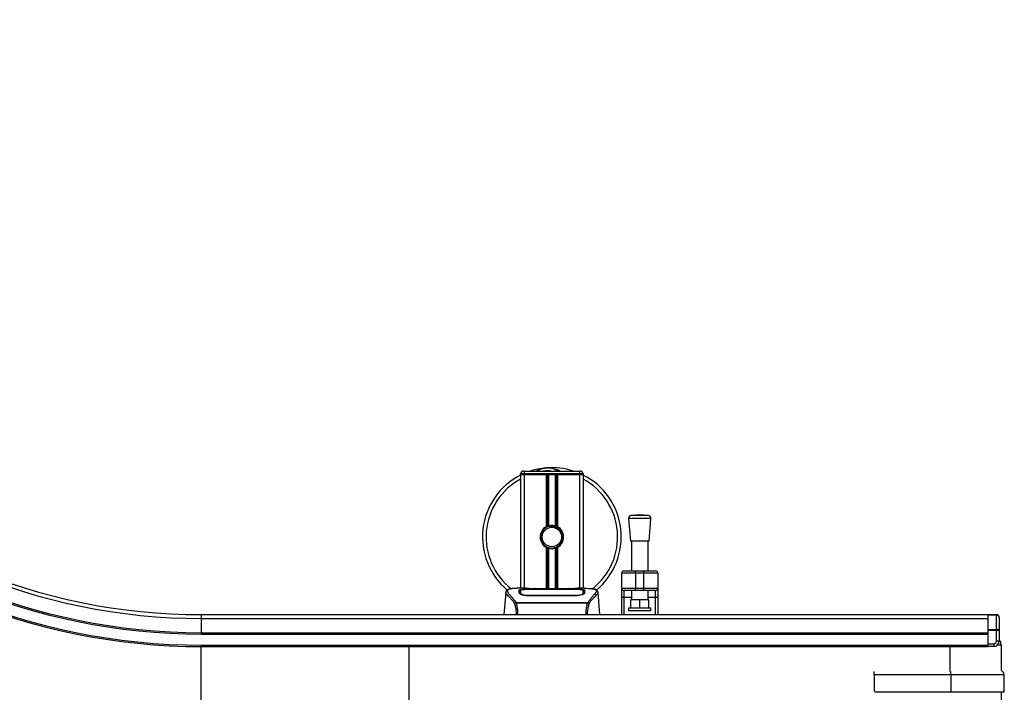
# Model space of a CAD drawing. Header units: millimetres. Extents: x 0 to 420, y 0 to 297.
# Tile 5 of 102: x 130 to 165, y 43 to 67. Entities that reach past the tile are written whole.
import ezdxf

# ---------------------------------------------------------------- set-up
doc = ezdxf.new("R2010")
doc.units = ezdxf.units.MM

msp = doc.modelspace()

# ---------------------------------------------------------------- linework, layer by layer
at = {"color": 7, "linetype": 'Continuous', "lineweight": 25}
for p, q in [((147.97652, 50.90285), (147.97652, 50.92785)), ((148.10152, 50.92785), (147.97652, 50.92785)), ((147.97652, 50.90285), (147.97652, 46.80285)), ((147.97652, 50.90285), (148.10152, 50.90285)), ((148.10152, 50.90285), (147.97652, 50.90285)), ((148.07652, 51.02785), (148.10152, 51.02785)), ((148.10152, 51.02785), (150.10152, 51.02785)), ((148.10152, 51.02785), (148.10152, 50.92785)), ((148.10152, 50.92785), (148.10152, 50.90285)), ((150.10152, 50.92785), (148.10152, 50.92785)), ((148.10152, 50.90285), (148.89402, 50.90285)), ((148.10152, 50.90285), (150.10152, 50.90285)), ((148.10152, 50.90285), (148.10152, 46.80285)), ((148.89402, 50.90285), (148.89402, 49.02375)), ((148.94822, 50.90285), (148.94822, 49.04924)), ((148.97693, 50.90285), (148.97693, 49.05917)), ((149.22612, 50.90285), (149.22612, 49.05917)), ((149.25482, 50.90285), (149.25482, 49.04924)), ((149.30902, 50.90285), (150.10152, 50.90285)), ((149.30902, 50.90285), (149.30902, 49.02375)), ((150.10152, 51.02785), (150.12652, 51.02785)), ((150.10152, 51.02785), (150.10152, 50.92785)), ((150.10152, 50.90285), (150.10152, 50.92785)), ((150.22652, 50.92785), (150.10152, 50.92785)), ((150.10152, 50.90285), (150.22652, 50.90285)), ((150.22652, 50.90285), (150.10152, 50.90285)), ((150.10152, 50.90285), (150.10152, 46.80285)), ((150.22652, 50.92785), (150.22652, 50.90285)), ((150.22652, 50.90285), (150.22652, 46.80285)), ((152.26757, 49.44925), (151.95968, 49.42576)), ((152.26757, 49.44925), (151.95968, 49.42576)), ((152.57547, 49.42576), (151.95968, 49.42576)), ((152.57547, 49.42576), (151.95968, 49.42576)), ((152.57547, 49.42576), (152.26757, 49.44925)), ((152.57547, 49.42576), (152.26757, 49.44925)), ((149.06684, 49.05134), (149.06959, 49.01976)), ((151.86757, 49.31844), (151.93007, 48.49925)), ((151.86757, 49.31844), (151.93007, 48.49925)), ((152.66757, 49.31844), (151.86757, 49.31844)), ((152.66757, 49.31844), (151.86757, 49.31844)), ((152.60507, 48.49925), (152.66757, 49.31844)), ((152.60507, 48.49925), (152.66757, 49.31844)), ((148.89402, 48.28195), (148.89402, 46.78931)), ((149.30902, 48.28195), (149.30902, 46.78931)), ((152.60507, 48.49925), (151.93007, 48.49925)), ((152.60507, 48.49925), (151.93007, 48.49925)), ((151.96757, 48.49925), (151.96757, 47.42785)), ((151.96757, 48.49925), (151.96757, 47.42785)), ((152.56757, 47.42785), (152.56757, 48.49925)), ((152.56757, 47.42785), (152.56757, 48.49925)), ((148.94822, 48.25646), (148.94822, 46.78931)), ((148.97693, 48.24652), (148.97693, 46.78931)), ((149.22612, 48.24652), (149.22612, 46.78931)), ((149.25482, 48.25646), (149.25482, 46.78931)), ((152.11757, 47.35285), (151.61757, 47.35285)), ((151.61757, 46.80285), (151.61757, 47.35285)), ((152.11757, 47.35285), (151.61757, 47.35285)), ((151.61757, 46.80285), (151.61757, 47.35285)), ((151.69257, 47.42785), (152.11757, 47.42785)), ((151.69257, 47.42785), (152.11757, 47.42785)), ((152.11757, 47.35285), (152.11757, 47.42785)), ((152.11757, 47.42785), (152.41757, 47.42785)), ((152.11757, 47.35285), (152.11757, 47.42785)), ((152.11757, 47.42785), (152.41757, 47.42785)), ((152.41757, 47.35285), (152.11757, 47.35285)), ((152.11757, 47.35285), (152.11757, 46.80285)), ((152.41757, 47.35285), (152.11757, 47.35285)), ((152.11757, 47.35285), (152.11757, 46.80285)), ((152.41757, 47.35285), (152.41757, 47.42785)), ((152.41757, 47.42785), (152.84257, 47.42785)), ((152.41757, 47.35285), (152.41757, 47.42785)), ((152.41757, 47.42785), (152.84257, 47.42785)), ((152.91757, 47.35285), (152.41757, 47.35285)), ((152.41757, 46.80285), (152.41757, 47.35285)), ((152.91757, 47.35285), (152.41757, 47.35285)), ((152.41757, 46.80285), (152.41757, 47.35285)), ((152.91757, 47.35285), (152.91757, 46.80285)), ((152.91757, 47.35285), (152.91757, 46.80285)), ((147.4371, 46.65602), (147.36683, 45.85285)), ((147.43699, 46.65405), (147.43798, 46.65594)), ((148.17401, 46.80285), (147.94058, 46.80285)), ((147.96759, 46.65621), (147.96755, 46.64964)), ((148.90148, 46.76295), (148.21828, 46.76304)), ((148.22084, 46.5535), (148.22036, 46.53464)), ((148.22652, 46.76701), (148.87652, 46.76701)), ((148.22652, 46.76304), (148.22652, 46.76701)), ((149.97652, 46.53422), (148.22652, 46.53422)), ((149.85177, 46.78931), (148.35127, 46.78931)), ((149.85174, 46.78927), (148.35131, 46.78927)), ((148.87652, 46.7761), (149.32652, 46.7761)), ((148.87652, 46.7761), (148.87652, 46.76701)), ((148.87652, 46.76701), (148.87652, 46.76295)), ((148.90148, 46.76295), (148.90148, 46.77248)), ((149.30148, 46.77248), (148.90148, 46.77248)), ((149.30148, 46.76295), (149.30148, 46.77248)), ((149.30148, 46.77248), (149.30148, 46.76295)), ((149.32652, 46.7761), (149.32652, 46.76701)), ((149.32652, 46.76701), (149.97652, 46.76701)), ((149.32652, 46.76701), (149.32652, 46.76295)), ((149.9759, 46.55348), (149.97607, 46.55348)), ((149.97652, 46.76304), (149.97652, 46.76701)), ((150.26262, 46.80285), (150.03343, 46.80285)), ((150.17599, 46.79973), (150.16662, 46.79874)), ((150.23305, 46.63129), (150.2339, 46.59725)), ((150.23547, 46.65466), (150.23496, 46.73962)), ((150.23569, 46.61903), (150.23546, 46.65466)), ((150.76605, 46.65405), (150.76507, 46.65594)), ((150.83621, 45.85285), (150.76594, 46.65602)), ((151.61757, 46.80285), (152.11757, 46.80285)), ((151.61757, 46.51501), (151.61757, 46.80285)), ((151.61757, 46.80285), (152.11757, 46.80285)), ((151.61757, 46.51501), (151.61757, 46.80285)), ((151.61757, 45.85285), (151.61757, 46.51501)), ((151.61757, 45.85285), (151.61757, 46.51501)), ((152.11757, 46.72785), (151.69257, 46.72785)), ((151.69257, 46.72785), (151.69257, 46.47199)), ((152.11757, 46.72785), (151.69257, 46.72785)), ((151.69257, 46.72785), (151.69257, 46.47199)), ((151.96757, 46.72785), (151.96757, 46.38837)), ((151.96757, 46.72785), (151.96757, 46.38837)), ((152.11757, 46.80285), (152.41757, 46.80285)), ((152.11757, 46.72785), (152.11757, 46.80285)), ((152.11757, 46.80285), (152.41757, 46.80285)), ((152.11757, 46.72785), (152.11757, 46.80285)), ((152.41757, 46.72785), (152.11757, 46.72785)), ((152.41757, 46.72785), (152.11757, 46.72785)), ((152.41757, 46.80285), (152.91757, 46.80285)), ((152.41757, 46.72785), (152.41757, 46.80285)), ((152.41757, 46.80285), (152.91757, 46.80285)), ((152.41757, 46.72785), (152.41757, 46.80285)), ((152.84257, 46.72785), (152.41757, 46.72785)), ((152.84257, 46.72785), (152.41757, 46.72785)), ((152.56757, 46.38837), (152.56757, 46.72785)), ((152.56757, 46.38837), (152.56757, 46.72785)), ((152.84257, 46.47199), (152.84257, 46.72785)), ((152.84257, 46.47199), (152.84257, 46.72785)), ((152.91757, 46.80285), (152.91757, 46.51501)), ((152.91757, 46.80285), (152.91757, 46.51501)), ((152.91757, 46.51501), (152.91757, 45.85285)), ((152.91757, 46.51501), (152.91757, 45.85285)), ((147.79779, 46.27824), (147.80328, 46.29119)), ((147.80328, 46.29119), (150.40041, 46.29119)), ((150.38723, 46.26318), (147.81575, 46.26318)), ((150.40041, 46.29119), (150.40513, 46.27843)), ((151.96757, 46.47199), (151.69257, 46.47199)), ((151.69257, 46.47199), (151.69257, 45.85285)), ((151.96757, 46.47199), (151.69257, 46.47199)), ((151.69257, 46.47199), (151.69257, 45.85285)), ((151.94257, 46.08837), (151.94257, 46.38837)), ((152.26757, 46.38837), (151.94257, 46.38837)), ((151.94257, 46.08837), (151.94257, 46.38837)), ((152.26757, 46.38837), (151.94257, 46.38837)), ((152.26757, 46.08837), (152.26757, 46.38837)), ((152.59257, 46.38837), (152.26757, 46.38837)), ((152.26757, 46.08837), (152.26757, 46.38837)), ((152.59257, 46.38837), (152.26757, 46.38837)), ((152.84257, 46.47199), (152.56757, 46.47199)), ((152.84257, 46.47199), (152.56757, 46.47199)), ((152.59257, 46.08837), (152.59257, 46.38837)), ((152.59257, 46.08837), (152.59257, 46.38837)), ((152.84257, 45.85285), (152.84257, 46.47199)), ((152.84257, 45.85285), (152.84257, 46.47199)), ((136.47652, 45.71592), (136.47652, 45.85285)), ((136.47652, 45.85285), (164.82652, 45.85285)), ((151.86757, 46.08837), (151.86757, 45.98837)), ((151.86757, 46.08837), (151.86757, 45.98837)), ((152.66757, 46.08837), (151.86757, 46.08837)), ((152.66757, 46.08837), (151.86757, 46.08837)), ((152.66757, 45.98837), (151.86757, 45.98837)), ((152.66757, 45.98837), (151.86757, 45.98837)), ((152.66757, 45.98837), (152.66757, 46.08837)), ((152.66757, 45.98837), (152.66757, 46.08837)), ((164.82652, 45.85285), (165.12652, 45.85285)), ((164.82652, 45.8382), (164.82652, 45.85285)), ((165.12652, 45.8382), (164.82652, 45.8382)), ((164.82652, 45.31749), (164.82652, 45.8382)), ((165.12652, 45.85285), (165.12652, 45.8382)), ((165.12652, 45.31749), (165.12652, 45.8382)), ((136.47652, 45.71592), (164.82652, 45.71592)), ((136.47652, 45.20285), (136.47652, 45.71592)), ((165.22652, 45.75285), (165.22652, 45.26143)), ((136.47652, 45.15285), (136.47652, 45.20285)), ((136.47652, 45.20285), (164.82652, 45.20285)), ((136.47652, 45.15285), (164.82652, 45.15285)), ((164.82652, 45.31749), (165.12652, 45.31749)), ((164.82652, 45.28214), (164.82652, 45.31749)), ((165.12652, 45.28214), (164.82652, 45.28214)), ((164.82652, 44.80285), (164.82652, 45.28214)), ((164.82652, 44.75285), (164.82652, 45.15285)), ((165.12652, 45.31749), (165.12652, 45.28214)), ((165.12652, 44.90285), (165.12652, 45.28214)), ((165.22652, 45.26143), (165.22652, 44.90285)), ((136.47652, 44.75285), (164.82652, 44.75285)), ((136.47652, 44.70285), (136.47652, 44.75285)), ((164.82652, 44.80285), (165.02652, 44.80285)), ((164.82652, 44.70285), (164.82652, 44.75285)), ((165.02652, 44.80285), (165.02652, 44.70285)), ((165.12652, 44.90285), (165.22652, 44.90285)), ((165.17409, 44.76785), (165.30288, 44.76785)), ((165.22642, 44.89635), (165.27788, 44.89635)), ((165.27788, 44.76785), (165.27788, 44.89635)), ((165.30288, 43.83588), (165.30288, 44.76785)), ((136.46152, 33.40285), (136.46152, 44.70285)), ((136.47652, 44.70285), (164.82652, 44.70285)), ((143.96152, 33.40285), (143.96152, 44.70285)), ((163.46152, 43.80049), (163.46152, 44.70285)), ((165.02652, 44.70285), (164.82652, 44.70285)), ((160.72021, 43.67938), (160.71518, 43.10285)), ((160.72021, 43.67938), (160.72127, 43.80049)), ((163.47652, 43.67938), (160.72021, 43.67938)), ((163.47652, 43.67938), (163.47652, 43.80055)), ((163.47652, 43.67938), (163.47652, 43.05285)), ((165.40304, 43.67938), (163.47652, 43.67938)), ((165.4085, 43.05285), (165.40304, 43.67938)), ((160.71518, 43.10285), (160.76431, 43.05285)), ((163.47652, 43.05285), (160.76431, 43.05285)), ((165.4085, 43.05285), (163.47652, 43.05285)), ((165.30288, 35.05285), (165.30288, 43.05285))]:
    msp.add_line(p, q, dxfattribs=at)
at = {"color": 7, "linetype": 'Continuous', "lineweight": 25, "flags": 128}
for points in [[(149.98478, 46.76304), (149.65417, 46.76298), (149.30148, 46.76295)], [(149.98221, 46.5535), (149.97652, 46.55348), (149.97607, 46.55348)], [(151.69257, 46.47199), (151.67794, 46.47282), (151.66387, 46.47527), (151.6509, 46.47924), (151.63954, 46.48459), (151.63021, 46.49111), (151.62328, 46.49855), (151.61901, 46.50662), (151.61757, 46.51501)], [(151.69257, 46.47199), (151.67794, 46.47282), (151.66387, 46.47527), (151.6509, 46.47924), (151.63954, 46.48459), (151.63021, 46.49111), (151.62328, 46.49855), (151.61901, 46.50662), (151.61757, 46.51501)], [(152.91757, 46.51501), (152.91613, 46.50662), (152.91186, 46.49855), (152.90493, 46.49111), (152.89561, 46.48459), (152.88424, 46.47924), (152.87127, 46.47527), (152.8572, 46.47282), (152.84257, 46.47199)], [(152.91757, 46.51501), (152.91613, 46.50662), (152.91186, 46.49855), (152.90493, 46.49111), (152.89561, 46.48459), (152.88424, 46.47924), (152.87127, 46.47527), (152.8572, 46.47282), (152.84257, 46.47199)]]:
    msp.add_lwpolyline(points, dxfattribs=at)
at = {"color": 7, "linetype": 'Continuous', "lineweight": 25}
msp.add_circle((149.10152, 48.65285), 0.35, dxfattribs=at)
for centre, radius, start, end in [((136.47652, 67.30285), 35.05, 180, 270), ((136.47652, 67.30285), 34.91307, 180, 270), ((136.47652, 67.30285), 34.4, 180, 270), ((136.47652, 67.30285), 34.35, 180, 270), ((136.47652, 67.30285), 33.95, 180, 270), ((136.47652, 67.30285), 33.9, 180, 270), ((136.47652, 67.30285), 22.6, 180, 270), ((136.47652, 67.30285), 22.55, 180, 270), ((136.47652, 67.30285), 22.15, 180, 270), ((136.47652, 67.30285), 22.1, 180, 270), ((136.47652, 67.30285), 21.58693, 180, 270), ((136.47652, 67.30285), 21.45, 180, 270), ((149.10152, 48.65285), 2.5, 94.974241, 108.194872), ((148.94111, 50.49588), 0.65, 54.926098, 125.073902), ((149.10152, 48.65285), 2.5, 71.805128, 94.974241), ((149.10152, 48.65285), 2.5, 116.743684, 229.984768), ((148.07652, 50.92785), 0.1, 90, 180), ((148.94111, 50.49588), 0.55, 75.287788, 104.712212), ((150.12652, 50.92785), 0.1, 0, 90), ((149.10152, 48.65285), 2.5, 310.046839, 63.256316), ((149.10152, 48.65285), 2.37112, 118.324088, 232.137337), ((149.10152, 48.65285), 2.37112, 308.047069, 61.675912), ((151.96728, 49.32605), 0.1, 94.362914, 184.362914), ((151.96728, 49.32605), 0.1, 94.362914, 184.362914), ((152.56786, 49.32605), 0.1, 355.637086, 85.637086), ((152.56786, 49.32605), 0.1, 355.637086, 85.637086), ((149.10152, 48.65285), 0.425, 119.224658, 240.775342), ((149.10152, 48.65285), 0.4, 94.974241, 274.974241), ((149.10152, 48.65285), 0.425, 111.143405, 119.224658), ((149.10152, 48.65285), 0.425, 60.775342, 68.856595), ((149.10152, 48.65285), 0.425, 299.224658, 60.775342), ((149.10152, 48.65285), 0.425, 240.775342, 248.856595), ((149.10152, 48.65285), 0.425, 291.143405, 299.224658), ((151.69257, 47.35285), 0.075, 90, 180), ((151.69257, 47.35285), 0.075, 90, 180), ((152.84257, 47.35285), 0.075, 0, 90), ((152.84257, 47.35285), 0.075, 0, 90), ((151.69257, 46.80285), 0.075, 180, 270), ((151.69257, 46.80285), 0.075, 180, 270), ((152.84257, 46.80285), 0.075, 270, 0), ((152.84257, 46.80285), 0.075, 270, 0), ((165.12652, 45.75285), 0.1, 0, 90), ((165.02652, 44.90285), 0.1, 270, 0), ((165.02652, 44.90285), 0.2, 270, 0), ((165.22804, 43.67785), 0.175, 0.5, 64.680807)]:
    msp.add_arc(centre, radius, start, end, dxfattribs=at)
for centre, ratio in [((165.12652, 45.75285), 0.85355339), ((165.12652, 45.26143), 0.56066017), ((165.12652, 45.26143), 0.20710678)]:
    msp.add_ellipse(centre, major_axis=(0.1, 0), ratio=ratio, start_param=0, end_param=1.57079633, dxfattribs=at)
for points, knots in [([(148.52186, 51.02785), (148.52593, 51.03053), (148.59236, 51.07429), (148.71476, 51.11689), (148.83494, 51.13907), (148.88433, 51.1434), (148.88475, 51.14343)], [0, 0, 0, 0, 0.03729849, 0.60902041, 0.99664446, 1, 1, 1, 1]), ([(148.88475, 51.14343), (148.88518, 51.14347), (148.8966, 51.14447), (148.9081, 51.14403), (148.91918, 51.14359)], [0, 0, 0, 0, 0.03710938, 1, 1, 1, 1]), ([(148.95339, 51.14365), (148.98015, 51.14435), (149.0795, 51.14694), (149.21299, 51.1138), (149.33237, 51.0666), (149.37896, 51.0376), (149.39463, 51.02785)], [0, 0, 0, 0, 0.17640166, 0.65503379, 0.8840221, 1, 1, 1, 1]), ([(148.94822, 49.04924), (148.94865, 49.0494), (148.95108, 49.05034), (148.95653, 49.05238), (148.96502, 49.05537), (148.97212, 49.05769), (148.9759, 49.05886), (148.97693, 49.05917)], [0, 0, 0, 0, 0.05704611, 0.3223495, 0.60367528, 0.89214027, 1, 1, 1, 1]), ([(148.97693, 49.05917), (149.00214, 49.06554), (149.05339, 49.07849), (149.13853, 49.07883), (149.19559, 49.06825), (149.22241, 49.06028), (149.22612, 49.05917)], [0, 0, 0, 0, 0.31763159, 0.64587204, 0.9510876, 1, 1, 1, 1]), ([(149.06684, 49.05134), (149.1157, 49.0504), (149.21484, 49.04848), (149.34871, 48.97831), (149.44199, 48.87616), (149.49292, 48.75958), (149.50709, 48.64297), (149.48529, 48.51436), (149.41393, 48.39184), (149.33015, 48.30967), (149.27242, 48.29387), (149.26522, 48.2919)], [0, 0, 0, 0, 0.129957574, 0.263727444, 0.392634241, 0.495346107, 0.600795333, 0.704530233, 0.839477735, 0.979978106, 1, 1, 1, 1]), ([(149.13621, 48.25435), (149.17985, 48.26355), (149.26714, 48.28195), (149.37709, 48.36254), (149.45546, 48.47197), (149.49219, 48.60119), (149.48328, 48.73369), (149.43155, 48.85469), (149.34305, 48.95089), (149.22855, 49.01056), (149.13278, 49.02512), (149.08035, 49.02068), (149.06959, 49.01976)], [0, 0, 0, 0, 0.11029899, 0.22059797, 0.33089694, 0.4412694, 0.54893858, 0.65628707, 0.76369695, 0.86864917, 0.97304725, 1, 1, 1, 1]), ([(149.22612, 49.05917), (149.22676, 49.05898), (149.22996, 49.05799), (149.23638, 49.05592), (149.24502, 49.05292), (149.25122, 49.05063), (149.25412, 49.04951), (149.25482, 49.04924)], [0, 0, 0, 0, 0.067688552, 0.33799524, 0.61961326, 0.907963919, 1, 1, 1, 1]), ([(148.97693, 48.24652), (148.97543, 48.24699), (148.97129, 48.24827), (148.96382, 48.25074), (148.9552, 48.2538), (148.95055, 48.25557), (148.94822, 48.25646)], [0, 0, 0, 0, 0.15557258, 0.42978375, 0.7145238, 1, 1, 1, 1]), ([(149.22612, 48.24652), (149.21432, 48.24322), (149.17421, 48.23201), (149.1007, 48.22479), (149.02688, 48.23268), (148.98985, 48.24294), (148.97693, 48.24652)], [0, 0, 0, 0, 0.15316231, 0.52061175, 0.83276392, 1, 1, 1, 1]), ([(149.25482, 48.25646), (149.25379, 48.25606), (149.25067, 48.25487), (149.24413, 48.25246), (149.23542, 48.24945), (149.22928, 48.24749), (149.22634, 48.24659), (149.22612, 48.24652)], [0, 0, 0, 0, 0.13279182, 0.40328924, 0.68794599, 0.97624213, 1, 1, 1, 1]), ([(147.75878, 46.26521), (147.74384, 46.28506), (147.69859, 46.34517), (147.62405, 46.42793), (147.54626, 46.50646), (147.48692, 46.56506), (147.44446, 46.61633), (147.4397, 46.64035), (147.43699, 46.65405)], [0, 0, 0, 0, 0.08424716, 0.25508672, 0.42672547, 0.59796341, 0.77060237, 1, 1, 1, 1]), ([(147.60019, 46.77919), (147.59004, 46.77727), (147.56416, 46.77237), (147.53455, 46.76231), (147.51022, 46.75126), (147.49542, 46.74238), (147.48506, 46.73461), (147.47783, 46.7282), (147.47264, 46.72313), (147.4692, 46.71969), (147.46685, 46.71743), (147.46579, 46.71645), (147.46521, 46.71593), (147.46475, 46.71553), (147.46444, 46.71526), (147.46414, 46.715), (147.46374, 46.71466), (147.46325, 46.71426), (147.46247, 46.71363), (147.46166, 46.713), (147.46064, 46.71221), (147.4592, 46.71098), (147.45852, 46.71044), (147.45667, 46.70789), (147.45609, 46.70705), (147.45567, 46.70642), (147.45523, 46.70575), (147.45459, 46.70475), (147.45328, 46.70265), (147.45164, 46.69988), (147.44612, 46.68995), (147.4404, 46.67646), (147.43833, 46.66368), (147.43713, 46.65628)], [0, 0, 0, 0, 0.133461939, 0.340169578, 0.461609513, 0.557307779, 0.629922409, 0.682177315, 0.716929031, 0.737114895, 0.742721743, 0.744604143, 0.745979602, 0.74651976, 0.746992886, 0.747431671, 0.747871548, 0.748863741, 0.75011647, 0.753973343, 0.75908593, 0.768626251, 0.788210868, 0.790947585, 0.791975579, 0.79286909, 0.79373558, 0.794684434, 0.797103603, 0.8047367, 0.816243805, 0.893716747, 1, 1, 1, 1]), ([(147.61701, 46.78157), (147.60721, 46.77956), (147.58629, 46.77526), (147.54879, 46.76353), (147.51165, 46.74413), (147.49197, 46.71073), (147.50105, 46.67411), (147.52267, 46.6399), (147.54195, 46.61473), (147.5668, 46.58533), (147.59617, 46.55235), (147.63085, 46.5138), (147.66924, 46.46953), (147.71099, 46.41802), (147.75613, 46.36001), (147.78679, 46.31526), (147.80328, 46.29119)], [0, 0, 0, 0, 0.06157012, 0.13151171, 0.27071941, 0.40337504, 0.53510625, 0.58328098, 0.63315897, 0.68442904, 0.73675836, 0.78384784, 0.83893216, 0.89157329, 0.94168727, 1, 1, 1, 1]), ([(147.94058, 46.8028), (147.93796, 46.80282), (147.92822, 46.80288), (147.90931, 46.80278), (147.88618, 46.80262), (147.86321, 46.80229), (147.84042, 46.80181), (147.81651, 46.80111), (147.79054, 46.80007), (147.75894, 46.79841), (147.72535, 46.79602), (147.69058, 46.79273), (147.65715, 46.78862), (147.63243, 46.78506), (147.61946, 46.78213), (147.61701, 46.78157)], [0, 0, 0, 0, 0.02762691, 0.10239616, 0.17945658, 0.24994161, 0.31702439, 0.38965422, 0.46782264, 0.55148696, 0.67182448, 0.76737343, 0.86398611, 0.97427426, 1, 1, 1, 1]), ([(147.91881, 46.73906), (147.92211, 46.74275), (147.92872, 46.75013), (147.98172, 46.75833), (148.05992, 46.76392), (148.14657, 46.76663), (148.20379, 46.7669), (148.22652, 46.76701)], [0, 0, 0, 0, 0.21521677, 0.43046232, 0.64509935, 0.85904026, 1, 1, 1, 1]), ([(147.92152, 46.63541), (147.92094, 46.65775), (147.92005, 46.69131), (147.91928, 46.72105), (147.91897, 46.73305), (147.91881, 46.73906)], [0, 0, 0, 0, 0.49858361, 0.74918971, 1, 1, 1, 1]), ([(147.97336, 46.73103), (147.97095, 46.73081), (147.94523, 46.72846), (147.92527, 46.72259), (147.92083, 46.7164), (147.91903, 46.7139)], [0, 0, 0, 0, 0.05806788, 0.61890898, 1, 1, 1, 1]), ([(148.22652, 46.53422), (148.19406, 46.53556), (148.1292, 46.53825), (148.04182, 46.5578), (147.97204, 46.58397), (147.92918, 46.61166), (147.92386, 46.62818), (147.92152, 46.63541)], [0, 0, 0, 0, 0.1991311, 0.39793157, 0.60588955, 0.82737965, 1, 1, 1, 1]), ([(147.96288, 46.60964), (147.96401, 46.60129), (147.96531, 46.59167), (147.98378, 46.58193), (147.98622, 46.58064)], [0, 0, 0, 0, 0.86801111, 1, 1, 1, 1]), ([(147.96754, 46.64964), (147.96748, 46.63858), (147.96736, 46.61957), (147.96713, 46.59929), (147.96704, 46.5908)], [0, 0, 0, 0, 0.58164119, 1, 1, 1, 1]), ([(147.96811, 46.73962), (147.96811, 46.73939), (147.96795, 46.71159), (147.96776, 46.68378), (147.96757, 46.65621)], [0, 0, 0, 0, 0.00827271, 1, 1, 1, 1]), ([(147.96811, 46.73955), (147.96795, 46.71309), (147.96778, 46.68531), (147.9676, 46.65753), (147.96759, 46.65621)], [0, 0, 0, 0, 0.95264015, 1, 1, 1, 1]), ([(148.21828, 46.76304), (148.19026, 46.76283), (148.13424, 46.76241), (148.05953, 46.75896), (148.00297, 46.75347), (147.97247, 46.74673), (147.96937, 46.74163), (147.96811, 46.73955)], [0, 0, 0, 0, 0.21287602, 0.42573624, 0.63903454, 0.85331242, 1, 1, 1, 1]), ([(147.96999, 46.63129), (147.96997, 46.63264), (147.96954, 46.65747), (147.96899, 46.68864), (147.96845, 46.71949), (147.96822, 46.73313), (147.96811, 46.73937), (147.96811, 46.73955)], [0, 0, 0, 0, 0.02546624, 0.4713629, 0.73178735, 0.99246436, 1, 1, 1, 1]), ([(147.96895, 46.58954), (147.96906, 46.59435), (147.96941, 46.60827), (147.96976, 46.62219), (147.96999, 46.63129)], [0, 0, 0, 0, 0.345876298, 1, 1, 1, 1]), ([(147.96999, 46.63129), (147.97288, 46.62376), (147.97865, 46.60868), (148.02255, 46.58517), (148.08693, 46.56589), (148.15711, 46.55513), (148.20299, 46.55395), (148.22084, 46.5535)], [0, 0, 0, 0, 0.21773223, 0.43557879, 0.65075483, 0.86407246, 1, 1, 1, 1]), ([(148.35131, 46.78927), (148.33438, 46.7893), (148.27975, 46.7894), (148.19025, 46.79052), (148.09893, 46.79284), (148.0368, 46.79552), (148.0076, 46.798), (148.02057, 46.79915), (148.02706, 46.79973)], [0, 0, 0, 0, 0.08215471, 0.26513997, 0.44867114, 0.63249904, 0.81630092, 1, 1, 1, 1]), ([(148.05733, 46.79481), (148.04848, 46.79525), (148.03425, 46.79595), (148.02517, 46.79696), (148.02607, 46.79679), (148.0263, 46.79675)], [0, 0, 0, 0, 0.55060159, 0.88501525, 1, 1, 1, 1]), ([(148.02706, 46.79973), (148.08112, 46.80117), (148.17095, 46.80357), (148.30819, 46.80183), (148.399, 46.79874), (148.45199, 46.79397), (148.46259, 46.79302)], [0, 0, 0, 0, 0.301521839, 0.501047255, 0.900230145, 1, 1, 1, 1]), ([(148.04621, 46.79545), (148.04596, 46.79559), (148.04294, 46.7973), (148.03644, 46.79904), (148.03018, 46.7995), (148.02706, 46.79973)], [0, 0, 0, 0, 0.04443315, 0.52221653, 1, 1, 1, 1]), ([(148.35131, 46.78932), (148.32932, 46.78936), (148.2833, 46.78945), (148.21606, 46.79025), (148.15278, 46.79148), (148.10033, 46.793), (148.06793, 46.79419), (148.05823, 46.79476), (148.05733, 46.79481)], [0, 0, 0, 0, 0.18189708, 0.38061319, 0.58093849, 0.78035725, 0.97967552, 1, 1, 1, 1]), ([(148.22084, 46.5535), (148.22274, 46.55349), (148.42282, 46.5529), (149.00784, 46.5536), (149.59096, 46.55353), (149.9759, 46.55348)], [0, 0, 0, 0, 0.00323915, 0.34201142, 1, 1, 1, 1]), ([(148.48134, 46.78931), (148.47833, 46.79038), (148.47227, 46.79256), (148.46583, 46.79287), (148.46259, 46.79302)], [0, 0, 0, 0, 0.49524741, 1, 1, 1, 1]), ([(149.74046, 46.79302), (149.73721, 46.79286), (149.73078, 46.79256), (149.72471, 46.79038), (149.72171, 46.78931)], [0, 0, 0, 0, 0.50476564, 1, 1, 1, 1]), ([(149.74046, 46.79302), (149.77383, 46.79562), (149.82928, 46.79993), (149.95376, 46.80276), (150.06611, 46.80429), (150.15766, 46.80049), (150.17599, 46.79973)], [0, 0, 0, 0, 0.301437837, 0.500953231, 0.900140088, 1, 1, 1, 1]), ([(150.16479, 46.79595), (150.15662, 46.7954), (150.13599, 46.79402), (150.06459, 46.79171), (149.96518, 46.78969), (149.88954, 46.78941), (149.85174, 46.78927)], [0, 0, 0, 0, 0.17981299, 0.45378319, 0.72700373, 1, 1, 1, 1]), ([(149.97652, 46.76701), (150.01104, 46.76677), (150.08008, 46.76628), (150.17214, 46.76233), (150.2417, 46.75588), (150.27901, 46.74781), (150.28273, 46.74158), (150.28424, 46.73906)], [0, 0, 0, 0, 0.21341182, 0.42681727, 0.64048529, 0.85457431, 1, 1, 1, 1]), ([(150.28152, 46.63541), (150.27765, 46.62584), (150.2699, 46.60672), (150.21334, 46.57568), (150.13103, 46.5493), (150.04578, 46.53574), (149.99342, 46.53459), (149.97652, 46.53422)], [0, 0, 0, 0, 0.2254673, 0.45085364, 0.67736923, 0.89591171, 1, 1, 1, 1]), ([(149.98221, 46.5535), (150.01026, 46.55457), (150.06637, 46.55672), (150.14118, 46.57216), (150.19774, 46.59292), (150.22834, 46.61395), (150.23168, 46.62626), (150.23305, 46.63129)], [0, 0, 0, 0, 0.2128654, 0.42572184, 0.63872248, 0.85234986, 1, 1, 1, 1]), ([(149.98294, 46.52462), (149.98293, 46.52484), (149.98269, 46.53447), (149.98245, 46.5441), (149.98221, 46.5535)], [0, 0, 0, 0, 0.023427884, 1, 1, 1, 1]), ([(150.23494, 46.73955), (150.23221, 46.74258), (150.22676, 46.74864), (150.1834, 46.75556), (150.11953, 46.76037), (150.04919, 46.76272), (150.00295, 46.76295), (149.98478, 46.76304)], [0, 0, 0, 0, 0.21612272, 0.43228358, 0.64748247, 0.86145988, 1, 1, 1, 1]), ([(150.17599, 46.79973), (150.17969, 46.79948), (150.19144, 46.79868), (150.19146, 46.7974), (150.17023, 46.79625), (150.16479, 46.79595)], [0, 0, 0, 0, 0.25540478, 0.808946, 1, 1, 1, 1]), ([(150.17769, 46.79691), (150.1777, 46.79691), (150.17845, 46.79704), (150.17501, 46.79651), (150.16846, 46.7961), (150.16479, 46.79587)], [0, 0, 0, 0, 0.006260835, 0.44327513, 1, 1, 1, 1]), ([(150.20895, 46.57644), (150.21716, 46.58118), (150.23676, 46.59251), (150.23892, 46.60334), (150.24017, 46.60964)], [0, 0, 0, 0, 0.41900897, 1, 1, 1, 1]), ([(150.28402, 46.7139), (150.28159, 46.71768), (150.2775, 46.72403), (150.24568, 46.7284), (150.23279, 46.73017)], [0, 0, 0, 0, 0.59475195, 1, 1, 1, 1]), ([(150.23494, 46.73955), (150.23493, 46.73937), (150.23475, 46.72874), (150.23441, 46.70911), (150.23378, 46.67291), (150.23333, 46.64763), (150.23308, 46.63264), (150.23305, 46.63129)], [0, 0, 0, 0, 0.0075194, 0.45666513, 0.71535566, 0.97452521, 1, 1, 1, 1]), ([(150.23546, 46.65466), (150.23545, 46.65593), (150.23536, 46.67001), (150.23518, 46.69831), (150.23502, 46.72533), (150.23494, 46.73955)], [0, 0, 0, 0, 0.044804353, 0.497640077, 1, 1, 1, 1]), ([(150.23599, 46.59155), (150.2359, 46.59968), (150.23567, 46.61973), (150.23556, 46.63844), (150.2355, 46.64956)], [0, 0, 0, 0, 0.40550496, 1, 1, 1, 1]), ([(150.26262, 46.80281), (150.2675, 46.80282), (150.29538, 46.80289), (150.35472, 46.80233), (150.41901, 46.80004), (150.4667, 46.79682), (150.49077, 46.7948), (150.51341, 46.79254), (150.53302, 46.79025), (150.55232, 46.78765), (150.56943, 46.78489), (150.58245, 46.78259), (150.58889, 46.78119), (150.58969, 46.78101)], [0, 0, 0, 0, 0.04881498, 0.27892257, 0.54515535, 0.62717383, 0.69834333, 0.75858144, 0.82840444, 0.87364995, 0.93389274, 0.99178224, 1, 1, 1, 1]), ([(150.28424, 46.73906), (150.28408, 46.73308), (150.28369, 46.71812), (150.28288, 46.68719), (150.28198, 46.65269), (150.28152, 46.63541)], [0, 0, 0, 0, 0.249392, 0.62414375, 1, 1, 1, 1]), ([(150.58969, 46.78101), (150.59435, 46.78004), (150.60425, 46.77796), (150.61832, 46.77439), (150.63182, 46.77046), (150.65422, 46.76284), (150.68048, 46.75008), (150.70288, 46.72791), (150.70898, 46.69974), (150.69683, 46.66297), (150.66304, 46.61568), (150.60843, 46.55403), (150.53445, 46.47143), (150.46954, 46.39054), (150.42445, 46.32747), (150.40824, 46.30302), (150.40041, 46.29119)], [0, 0, 0, 0, 0.02969414, 0.06305591, 0.09492768, 0.12531521, 0.23205808, 0.32960303, 0.43327649, 0.53202469, 0.63076786, 0.73507022, 0.83793216, 0.94137578, 0.97165063, 1, 1, 1, 1]), ([(150.44427, 46.26523), (150.45921, 46.28507), (150.50446, 46.34518), (150.579, 46.42793), (150.65678, 46.50646), (150.71613, 46.56506), (150.75859, 46.61633), (150.76334, 46.64035), (150.76605, 46.65405)], [0, 0, 0, 0, 0.084230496, 0.255073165, 0.426715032, 0.59795609, 0.770598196, 1, 1, 1, 1]), ([(150.76592, 46.65628), (150.76472, 46.66368), (150.76264, 46.67646), (150.75692, 46.68995), (150.7514, 46.69989), (150.74977, 46.70265), (150.74846, 46.70475), (150.74781, 46.70575), (150.74737, 46.70642), (150.74695, 46.70705), (150.74638, 46.70789), (150.74453, 46.71044), (150.7438, 46.71102), (150.74213, 46.71243), (150.74093, 46.71334), (150.73979, 46.71426), (150.73931, 46.71465), (150.73891, 46.71499), (150.73861, 46.71525), (150.7383, 46.71552), (150.73784, 46.71592), (150.73708, 46.71661), (150.73611, 46.71751), (150.73376, 46.71976), (150.73043, 46.72311), (150.72522, 46.72819), (150.718, 46.7346), (150.70763, 46.74237), (150.69284, 46.75125), (150.6685, 46.76229), (150.64058, 46.7719), (150.6166, 46.77648), (150.60832, 46.77806)], [0, 0, 0, 0, 0.10895151, 0.18836403, 0.20015725, 0.20797863, 0.21045693, 0.21142904, 0.21231706, 0.21323322, 0.21428764, 0.21709508, 0.23718398, 0.24934952, 0.25616294, 0.25744907, 0.25846748, 0.25891857, 0.25936812, 0.25985246, 0.2604052, 0.2618126, 0.26492315, 0.26948017, 0.29015729, 0.32576371, 0.37931044, 0.4537257, 0.55180182, 0.67626306, 0.8881219, 1, 1, 1, 1]), ([(147.83071, 45.85285), (147.82819, 45.89683), (147.82276, 45.99116), (147.79656, 46.12979), (147.77143, 46.22001), (147.75882, 46.26529)], [0, 0, 0, 0, 0.30321642, 0.65032187, 1, 1, 1, 1]), ([(147.75883, 46.26529), (147.76218, 46.26719), (147.76894, 46.27104), (147.78212, 46.27579), (147.7922, 46.27782), (147.7975, 46.27839), (147.7978, 46.27842)], [0, 0, 0, 0, 0.32361461, 0.65359013, 0.98086966, 1, 1, 1, 1]), ([(147.81576, 46.26318), (147.81564, 46.26327), (147.8091, 46.26796), (147.80339, 46.27315), (147.79779, 46.27824)], [0, 0, 0, 0, 0.01890165, 1, 1, 1, 1]), ([(147.81575, 46.26318), (147.82599, 46.2189), (147.84643, 46.13051), (147.86519, 45.99252), (147.86785, 45.89848), (147.86914, 45.85285)], [0, 0, 0, 0, 0.34077829, 0.68012784, 1, 1, 1, 1]), ([(150.33359, 45.85285), (150.33471, 45.89821), (150.33705, 45.99261), (150.35571, 46.13068), (150.37678, 46.21923), (150.38723, 46.26318)], [0, 0, 0, 0, 0.31788421, 0.66145049, 1, 1, 1, 1]), ([(150.44423, 46.2653), (150.43187, 46.22016), (150.40705, 46.12952), (150.38083, 45.99104), (150.3752, 45.89654), (150.37259, 45.85285)], [0, 0, 0, 0, 0.34778211, 0.69842225, 1, 1, 1, 1]), ([(150.4053, 46.27829), (150.39954, 46.27332), (150.39366, 46.26826), (150.38735, 46.26328), (150.38723, 46.26318)], [0, 0, 0, 0, 0.98124308, 1, 1, 1, 1]), ([(150.40521, 46.27843), (150.40552, 46.27839), (150.41084, 46.27783), (150.42093, 46.2758), (150.43411, 46.27105), (150.44088, 46.2672), (150.44423, 46.2653)], [0, 0, 0, 0, 0.020010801, 0.34699568, 0.676673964, 1, 1, 1, 1])]:
    msp.add_open_spline(points, degree=3, knots=knots, dxfattribs=at)

doc.saveas('drawing.dxf')
